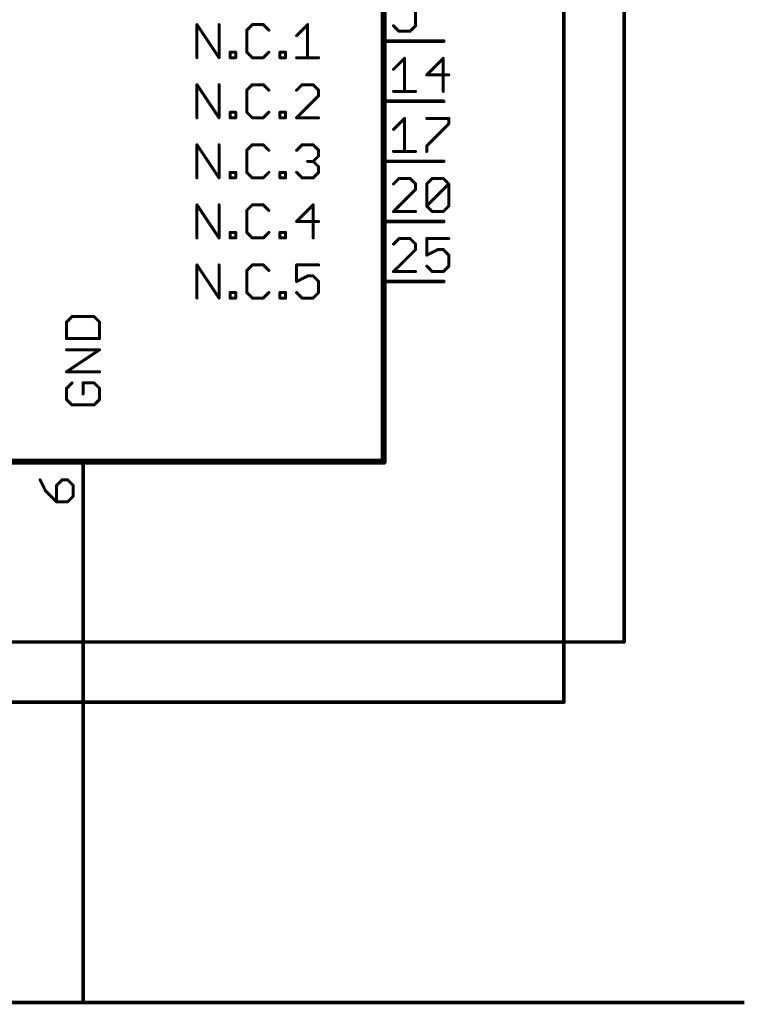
# Model space of a CAD drawing. Extents: x -74 to 107, y -89 to 175.
# Tile 3 of 25: x -43 to -13, y 5 to 47. Entities that reach past the tile are written whole.
import ezdxf

# ---------------------------------------------------------------- set-up
doc = ezdxf.new("R2010")
doc.units = 0
for name, color, linetype in [('91', 94, 'CONTINUOUS'), ('94', 14, 'CONTINUOUS'), ('95', 251, 'CONTINUOUS')]:
    doc.layers.add(name, color=color, linetype=linetype)

msp = doc.modelspace()

# ---------------------------------------------------------------- linework, layer by layer
at = {"layer": '91', "const_width": 0.1524}
for points in [[(-20.32, 17.78), (-20.32, 66.04)], [(-17.78, 20.32), (-17.78, 63.5)], [(-40.64, 25.4), (-40.64, 5.08)], [(-60.96, 20.32), (-17.78, 20.32)], [(-58.42, 17.78), (-20.32, 17.78)], [(-66.04, 5.08), (-40.64, 5.08)], [(-40.64, 5.08), (-12.7, 5.08)]]:
    msp.add_lwpolyline(points, dxfattribs=at)
at = {"layer": '91', "const_width": 0.0762}
for points in [[(-40.6019, 25.4, 1), (-40.6781, 25.4)], [(-17.8181, 20.32, 1), (-17.7419, 20.32)], [(-17.78, 20.2819, 1), (-17.78, 20.3581)], [(-20.3581, 17.78, 1), (-20.2819, 17.78)], [(-20.32, 17.7419, 1), (-20.32, 17.8181)], [(-40.64, 5.1181, 1), (-40.64, 5.0419)], [(-40.6781, 5.08, 1), (-40.6019, 5.08)], [(-40.64, 5.0419, 1), (-40.64, 5.1181)]]:
    msp.add_lwpolyline(points, format="xyb", dxfattribs=at)
at = {"layer": '94'}
for points, const_width in [([(-27.94, 76.2), (-27.94, 27.94)], 0.254), ([(-25.4, 45.72), (-27.94, 45.72)], 0.1524), ([(-25.4, 43.18), (-27.94, 43.18)], 0.1524), ([(-25.4, 40.64), (-27.94, 40.64)], 0.1524), ([(-25.4, 38.1), (-27.94, 38.1)], 0.1524), ([(-25.4, 35.56), (-27.94, 35.56)], 0.1524), ([(-27.94, 27.94), (-53.34, 27.94)], 0.254), ([(-40.64, 25.4), (-40.64, 27.94)], 0.1524)]:
    msp.add_lwpolyline(points, dxfattribs=dict(at, const_width=const_width))
for points, const_width in [([(-27.94, 45.7581, 1), (-27.94, 45.6819)], 0.0762), ([(-25.4, 45.6819, 1), (-25.4, 45.7581)], 0.0762), ([(-27.94, 43.2181, 1), (-27.94, 43.1419)], 0.0762), ([(-25.4, 43.1419, 1), (-25.4, 43.2181)], 0.0762), ([(-27.94, 40.6781, 1), (-27.94, 40.6019)], 0.0762), ([(-25.4, 40.6019, 1), (-25.4, 40.6781)], 0.0762), ([(-27.94, 38.1381, 1), (-27.94, 38.0619)], 0.0762), ([(-25.4, 38.0619, 1), (-25.4, 38.1381)], 0.0762), ([(-27.94, 35.5981, 1), (-27.94, 35.5219)], 0.0762), ([(-25.4, 35.5219, 1), (-25.4, 35.5981)], 0.0762), ([(-40.6019, 27.94, 1), (-40.6781, 27.94)], 0.0762), ([(-28.0035, 27.94, 1), (-27.8765, 27.94)], 0.127), ([(-27.94, 27.8765, 1), (-27.94, 28.0035)], 0.127), ([(-40.6781, 25.4, 1), (-40.6019, 25.4)], 0.0762)]:
    msp.add_lwpolyline(points, format="xyb", dxfattribs=dict(at, const_width=const_width))
at = {"layer": '95', "const_width": 0.127}
for points in [[(-26.5888, 46.3721), (-26.5888, 47.3043)], [(-35.8264, 45.0215), (-35.8264, 46.4197)], [(-35.8264, 46.4197), (-34.8943, 45.0215)], [(-34.8943, 45.0215), (-34.8943, 46.4197)], [(-33.4885, 46.4197), (-33.7215, 46.1867)], [(-33.7215, 46.1867), (-33.7215, 45.2545)], [(-33.0224, 46.4197), (-33.4885, 46.4197)], [(-32.7894, 46.1867), (-33.0224, 46.4197)], [(-31.6166, 45.9536), (-31.1505, 46.4197)], [(-31.1505, 46.4197), (-31.1505, 45.0215)], [(-27.5209, 46.3721), (-27.2879, 46.1391)], [(-26.8218, 46.1391), (-26.5888, 46.3721)], [(-27.2879, 46.1391), (-26.8218, 46.1391)], [(-34.4231, 45.0215), (-34.4231, 45.2545)], [(-34.4231, 45.2545), (-34.1901, 45.2545)], [(-34.1901, 45.0215), (-34.4231, 45.0215)], [(-34.1901, 45.2545), (-34.1901, 45.0215)], [(-33.7215, 45.2545), (-33.4885, 45.0215)], [(-33.4885, 45.0215), (-33.0224, 45.0215)], [(-33.0224, 45.0215), (-32.7894, 45.2545)], [(-32.3182, 45.0215), (-32.3182, 45.2545)], [(-32.3182, 45.2545), (-32.0852, 45.2545)], [(-32.0852, 45.0215), (-32.3182, 45.0215)], [(-32.0852, 45.2545), (-32.0852, 45.0215)], [(-31.6166, 45.0215), (-30.6845, 45.0215)], [(-27.5209, 44.5312), (-27.0548, 44.9973)], [(-27.0548, 44.9973), (-27.0548, 43.5991)], [(-25.4185, 44.9973), (-26.1176, 44.2982)], [(-25.4185, 43.5991), (-25.4185, 44.9973)], [(-26.1176, 44.2982), (-25.1855, 44.2982)], [(-35.8264, 42.4815), (-35.8264, 43.8797)], [(-35.8264, 43.8797), (-34.8943, 42.4815)], [(-34.8943, 42.4815), (-34.8943, 43.8797)], [(-33.4885, 43.8797), (-33.7215, 43.6467)], [(-33.7215, 43.6467), (-33.7215, 42.7145)], [(-33.0224, 43.8797), (-33.4885, 43.8797)], [(-32.7894, 43.6467), (-33.0224, 43.8797)], [(-31.3836, 43.8797), (-31.6166, 43.6467)], [(-30.9175, 43.8797), (-31.3836, 43.8797)], [(-30.6845, 43.6467), (-30.9175, 43.8797)], [(-30.6845, 43.4136), (-30.6845, 43.6467)], [(-31.6166, 42.4815), (-30.6845, 43.4136)], [(-27.5209, 43.5991), (-26.5888, 43.5991)], [(-34.4231, 42.4815), (-34.4231, 42.7145)], [(-34.4231, 42.7145), (-34.1901, 42.7145)], [(-34.1901, 42.4815), (-34.4231, 42.4815)], [(-34.1901, 42.7145), (-34.1901, 42.4815)], [(-33.7215, 42.7145), (-33.4885, 42.4815)], [(-33.4885, 42.4815), (-33.0224, 42.4815)], [(-33.0224, 42.4815), (-32.7894, 42.7145)], [(-32.3182, 42.4815), (-32.3182, 42.7145)], [(-32.3182, 42.7145), (-32.0852, 42.7145)], [(-32.0852, 42.4815), (-32.3182, 42.4815)], [(-32.0852, 42.7145), (-32.0852, 42.4815)], [(-30.6845, 42.4815), (-31.6166, 42.4815)], [(-27.5209, 41.9912), (-27.0548, 42.4573)], [(-27.0548, 42.4573), (-27.0548, 41.0591)], [(-26.1176, 42.4573), (-25.1855, 42.4573)], [(-25.1855, 42.4573), (-25.1855, 42.2243)], [(-25.1855, 42.2243), (-26.1176, 41.2921)], [(-35.8264, 39.9415), (-35.8264, 41.3397)], [(-35.8264, 41.3397), (-34.8943, 39.9415)], [(-34.8943, 39.9415), (-34.8943, 41.3397)], [(-33.4885, 41.3397), (-33.7215, 41.1067)], [(-33.0224, 41.3397), (-33.4885, 41.3397)], [(-32.7894, 41.1067), (-33.0224, 41.3397)], [(-31.6166, 41.1067), (-31.3836, 41.3397)], [(-31.3836, 41.3397), (-30.9175, 41.3397)], [(-30.9175, 41.3397), (-30.6845, 41.1067)], [(-26.1176, 41.2921), (-26.1176, 41.0591)], [(-33.7215, 41.1067), (-33.7215, 40.1745)], [(-30.6845, 40.8736), (-30.9175, 40.6406)], [(-30.6845, 41.1067), (-30.6845, 40.8736)], [(-27.5209, 41.0591), (-26.5888, 41.0591)], [(-30.9175, 40.6406), (-31.1505, 40.6406)], [(-30.9175, 40.6406), (-30.6845, 40.4076)], [(-30.6845, 40.4076), (-30.6845, 40.1745)], [(-34.4231, 39.9415), (-34.4231, 40.1745)], [(-34.4231, 40.1745), (-34.1901, 40.1745)], [(-34.1901, 39.9415), (-34.4231, 39.9415)], [(-34.1901, 40.1745), (-34.1901, 39.9415)], [(-33.7215, 40.1745), (-33.4885, 39.9415)], [(-33.4885, 39.9415), (-33.0224, 39.9415)], [(-33.0224, 39.9415), (-32.7894, 40.1745)], [(-32.3182, 39.9415), (-32.3182, 40.1745)], [(-32.3182, 40.1745), (-32.0852, 40.1745)], [(-32.0852, 39.9415), (-32.3182, 39.9415)], [(-32.0852, 40.1745), (-32.0852, 39.9415)], [(-31.3836, 39.9415), (-31.6166, 40.1745)], [(-30.9175, 39.9415), (-31.3836, 39.9415)], [(-30.6845, 40.1745), (-30.9175, 39.9415)], [(-27.2879, 39.9173), (-27.5209, 39.6843)], [(-26.8218, 39.9173), (-27.2879, 39.9173)], [(-26.5888, 39.6843), (-26.8218, 39.9173)], [(-26.1176, 39.6843), (-25.8846, 39.9173)], [(-25.8846, 39.9173), (-25.4185, 39.9173)], [(-25.4185, 39.9173), (-25.1855, 39.6843)], [(-26.5888, 39.4512), (-26.5888, 39.6843)], [(-26.1176, 38.7521), (-26.1176, 39.6843)], [(-26.1176, 38.7521), (-25.1855, 39.6843)], [(-25.1855, 39.6843), (-25.1855, 38.7521)], [(-27.5209, 38.5191), (-26.5888, 39.4512)], [(-35.8264, 37.4015), (-35.8264, 38.7997)], [(-35.8264, 38.7997), (-34.8943, 37.4015)], [(-34.8943, 37.4015), (-34.8943, 38.7997)], [(-33.4885, 38.7997), (-33.7215, 38.5667)], [(-33.0224, 38.7997), (-33.4885, 38.7997)], [(-32.7894, 38.5667), (-33.0224, 38.7997)], [(-30.9175, 38.7997), (-31.6166, 38.1006)], [(-30.9175, 37.4015), (-30.9175, 38.7997)], [(-25.8846, 38.5191), (-26.1176, 38.7521)], [(-25.1855, 38.7521), (-25.4185, 38.5191)], [(-33.7215, 38.5667), (-33.7215, 37.6345)], [(-26.5888, 38.5191), (-27.5209, 38.5191)], [(-25.4185, 38.5191), (-25.8846, 38.5191)], [(-31.6166, 38.1006), (-30.6845, 38.1006)], [(-34.4231, 37.4015), (-34.4231, 37.6345)], [(-34.4231, 37.6345), (-34.1901, 37.6345)], [(-34.1901, 37.4015), (-34.4231, 37.4015)], [(-34.1901, 37.6345), (-34.1901, 37.4015)], [(-33.7215, 37.6345), (-33.4885, 37.4015)], [(-33.4885, 37.4015), (-33.0224, 37.4015)], [(-33.0224, 37.4015), (-32.7894, 37.6345)], [(-32.3182, 37.4015), (-32.3182, 37.6345)], [(-32.3182, 37.6345), (-32.0852, 37.6345)], [(-32.0852, 37.4015), (-32.3182, 37.4015)], [(-32.0852, 37.6345), (-32.0852, 37.4015)], [(-27.2879, 37.3773), (-27.5209, 37.1443)], [(-26.8218, 37.3773), (-27.2879, 37.3773)], [(-26.5888, 37.1443), (-26.8218, 37.3773)], [(-26.5888, 36.9112), (-26.5888, 37.1443)], [(-25.1855, 37.3773), (-26.1176, 37.3773)], [(-26.1176, 37.3773), (-26.1176, 36.6782)], [(-27.5209, 35.9791), (-26.5888, 36.9112)], [(-26.1176, 36.6782), (-25.6516, 36.9112)], [(-25.6516, 36.9112), (-25.4185, 36.9112)], [(-25.4185, 36.9112), (-25.1855, 36.6782)], [(-25.1855, 36.6782), (-25.1855, 36.2121)], [(-35.8264, 34.8615), (-35.8264, 36.2597)], [(-35.8264, 36.2597), (-34.8943, 34.8615)], [(-34.8943, 34.8615), (-34.8943, 36.2597)], [(-33.4885, 36.2597), (-33.7215, 36.0267)], [(-33.0224, 36.2597), (-33.4885, 36.2597)], [(-32.7894, 36.0267), (-33.0224, 36.2597)], [(-30.6845, 36.2597), (-31.6166, 36.2597)], [(-31.6166, 36.2597), (-31.6166, 35.5606)], [(-25.8846, 35.9791), (-26.1176, 36.2121)], [(-25.1855, 36.2121), (-25.4185, 35.9791)], [(-33.7215, 36.0267), (-33.7215, 35.0945)], [(-31.6166, 35.5606), (-31.1505, 35.7936)], [(-31.1505, 35.7936), (-30.9175, 35.7936)], [(-30.9175, 35.7936), (-30.6845, 35.5606)], [(-26.5888, 35.9791), (-27.5209, 35.9791)], [(-25.4185, 35.9791), (-25.8846, 35.9791)], [(-30.6845, 35.5606), (-30.6845, 35.0945)], [(-34.4231, 34.8615), (-34.4231, 35.0945)], [(-34.4231, 35.0945), (-34.1901, 35.0945)], [(-34.1901, 35.0945), (-34.1901, 34.8615)], [(-33.7215, 35.0945), (-33.4885, 34.8615)], [(-33.0224, 34.8615), (-32.7894, 35.0945)], [(-32.3182, 34.8615), (-32.3182, 35.0945)], [(-32.3182, 35.0945), (-32.0852, 35.0945)], [(-32.0852, 35.0945), (-32.0852, 34.8615)], [(-31.3836, 34.8615), (-31.6166, 35.0945)], [(-30.6845, 35.0945), (-30.9175, 34.8615)], [(-34.1901, 34.8615), (-34.4231, 34.8615)], [(-33.4885, 34.8615), (-33.0224, 34.8615)], [(-32.0852, 34.8615), (-32.3182, 34.8615)], [(-30.9175, 34.8615), (-31.3836, 34.8615)], [(-41.1067, 34.079), (-41.3397, 33.846)], [(-40.1745, 34.079), (-41.1067, 34.079)], [(-39.9415, 33.846), (-40.1745, 34.079)], [(-41.3397, 33.846), (-41.3397, 33.1469)], [(-39.9415, 33.1469), (-39.9415, 33.846)], [(-41.3397, 33.1469), (-39.9415, 33.1469)], [(-41.3397, 31.7436), (-39.9415, 32.6757)], [(-39.9415, 32.6757), (-41.3397, 32.6757)], [(-39.9415, 31.7436), (-41.3397, 31.7436)], [(-41.1067, 31.2724), (-41.3397, 31.0394)], [(-40.1745, 31.2724), (-40.6406, 31.2724)], [(-40.6406, 31.2724), (-40.6406, 30.8064)], [(-39.9415, 31.0394), (-40.1745, 31.2724)], [(-41.3397, 31.0394), (-41.3397, 30.5733)], [(-39.9415, 30.5733), (-39.9415, 31.0394)], [(-41.3397, 30.5733), (-41.1067, 30.3403)], [(-41.1067, 30.3403), (-40.1745, 30.3403)], [(-40.1745, 30.3403), (-39.9415, 30.5733)], [(-42.4573, 27.1768), (-42.2243, 26.7107)], [(-41.5252, 27.1768), (-41.7582, 26.9437)], [(-41.2921, 27.1768), (-41.5252, 27.1768)], [(-41.0591, 26.9437), (-41.2921, 27.1768)], [(-42.2243, 26.7107), (-41.7582, 26.2446)], [(-41.7582, 26.9437), (-41.7582, 26.2446)], [(-41.0591, 26.4777), (-41.0591, 26.9437)], [(-41.7582, 26.2446), (-41.2921, 26.2446)], [(-41.2921, 26.2446), (-41.0591, 26.4777)]]:
    msp.add_lwpolyline(points, dxfattribs=at)
at = {"layer": '95', "const_width": 0.0635}
for points in [[(-35.7947, 46.4197, 1), (-35.8582, 46.4197)], [(-35.8, 46.4373, 1), (-35.8528, 46.4021)], [(-34.8625, 46.4197, 1), (-34.926, 46.4197)], [(-33.6897, 46.1867, 1), (-33.7533, 46.1867)], [(-33.744, 46.2091, 1), (-33.699, 46.1642)], [(-33.4885, 46.4514, 1), (-33.4885, 46.3879)], [(-33.466, 46.3972, 1), (-33.5109, 46.4421)], [(-33, 46.4421, 1), (-33.0449, 46.3972)], [(-33.0224, 46.3879, 1), (-33.0224, 46.4514)], [(-32.8118, 46.1642, 1), (-32.7669, 46.2091)], [(-31.1188, 46.4197, 1), (-31.1823, 46.4197)], [(-31.1281, 46.3972, 1), (-31.173, 46.4421)], [(-27.4984, 46.3946, 1), (-27.5434, 46.3497)], [(-26.6205, 46.3721, 1), (-26.557, 46.3721)], [(-26.5663, 46.3497, 1), (-26.6112, 46.3946)], [(-31.639, 45.9761, 1), (-31.5941, 45.9312)], [(-27.2879, 46.1709, 1), (-27.2879, 46.1073)], [(-27.3103, 46.1166, 1), (-27.2654, 46.1616)], [(-26.8443, 46.1616, 1), (-26.7994, 46.1166)], [(-26.8218, 46.1073, 1), (-26.8218, 46.1709)], [(-35.8582, 45.0215, 1), (-35.7947, 45.0215)], [(-34.926, 45.0215, 1), (-34.8625, 45.0215)], [(-34.9207, 45.0039, 1), (-34.8679, 45.0391)], [(-34.3914, 45.2545, 1), (-34.4549, 45.2545)], [(-34.4549, 45.0215, 1), (-34.3914, 45.0215)], [(-34.4231, 45.2863, 1), (-34.4231, 45.2228)], [(-34.4231, 45.0533, 1), (-34.4231, 44.9898)], [(-34.1584, 45.2545, 1), (-34.2219, 45.2545)], [(-34.2219, 45.0215, 1), (-34.1584, 45.0215)], [(-34.1901, 45.2228, 1), (-34.1901, 45.2863)], [(-34.1901, 44.9898, 1), (-34.1901, 45.0533)], [(-33.7533, 45.2545, 1), (-33.6897, 45.2545)], [(-33.699, 45.277, 1), (-33.744, 45.2321)], [(-33.4885, 45.0533, 1), (-33.4885, 44.9898)], [(-33.5109, 44.999, 1), (-33.466, 45.044)], [(-33.0449, 45.044, 1), (-33, 44.999)], [(-33.0224, 44.9898, 1), (-33.0224, 45.0533)], [(-32.7669, 45.2321, 1), (-32.8118, 45.277)], [(-32.2865, 45.2545, 1), (-32.35, 45.2545)], [(-32.35, 45.0215, 1), (-32.2865, 45.0215)], [(-32.3182, 45.2863, 1), (-32.3182, 45.2228)], [(-32.3182, 45.0533, 1), (-32.3182, 44.9898)], [(-32.0534, 45.2545, 1), (-32.1169, 45.2545)], [(-32.1169, 45.0215, 1), (-32.0534, 45.0215)], [(-32.0852, 45.2228, 1), (-32.0852, 45.2863)], [(-32.0852, 44.9898, 1), (-32.0852, 45.0533)], [(-31.6166, 45.0533, 1), (-31.6166, 44.9898)], [(-31.1823, 45.0215, 1), (-31.1188, 45.0215)], [(-30.6845, 44.9898, 1), (-30.6845, 45.0533)], [(-27.0231, 44.9973, 1), (-27.0866, 44.9973)], [(-27.0324, 44.9748, 1), (-27.0773, 45.0197)], [(-25.3868, 44.9973, 1), (-25.4503, 44.9973)], [(-25.3961, 44.9748, 1), (-25.441, 45.0197)], [(-27.5434, 44.5537, 1), (-27.4984, 44.5088)], [(-26.1176, 44.3299, 1), (-26.1176, 44.2664)], [(-26.1401, 44.3206, 1), (-26.0952, 44.2757)], [(-25.1855, 44.2664, 1), (-25.1855, 44.3299)], [(-35.7947, 43.8797, 1), (-35.8582, 43.8797)], [(-35.8, 43.8973, 1), (-35.8528, 43.8621)], [(-34.8625, 43.8797, 1), (-34.926, 43.8797)], [(-33.6897, 43.6467, 1), (-33.7533, 43.6467)], [(-33.4885, 43.9114, 1), (-33.4885, 43.8479)], [(-33.466, 43.8572, 1), (-33.5109, 43.9021)], [(-33, 43.9021, 1), (-33.0449, 43.8572)], [(-33.0224, 43.8479, 1), (-33.0224, 43.9114)], [(-31.3836, 43.9114, 1), (-31.3836, 43.8479)], [(-31.3611, 43.8572, 1), (-31.406, 43.9021)], [(-30.895, 43.9021, 1), (-30.9399, 43.8572)], [(-30.9175, 43.8479, 1), (-30.9175, 43.9114)], [(-30.6527, 43.6467, 1), (-30.7162, 43.6467)], [(-33.744, 43.6691, 1), (-33.699, 43.6242)], [(-32.8118, 43.6242, 1), (-32.7669, 43.6691)], [(-31.639, 43.6691, 1), (-31.5941, 43.6242)], [(-30.7162, 43.4136, 1), (-30.6527, 43.4136)], [(-30.7069, 43.6242, 1), (-30.662, 43.6691)], [(-30.662, 43.3912, 1), (-30.7069, 43.4361)], [(-27.5209, 43.6309, 1), (-27.5209, 43.5673)], [(-27.0866, 43.5991, 1), (-27.0231, 43.5991)], [(-26.5888, 43.5673, 1), (-26.5888, 43.6309)], [(-25.4503, 43.5991, 1), (-25.3868, 43.5991)], [(-35.8582, 42.4815, 1), (-35.7947, 42.4815)], [(-34.926, 42.4815, 1), (-34.8625, 42.4815)], [(-34.9207, 42.4639, 1), (-34.8679, 42.4991)], [(-34.3914, 42.7145, 1), (-34.4549, 42.7145)], [(-34.4549, 42.4815, 1), (-34.3914, 42.4815)], [(-34.4231, 42.7463, 1), (-34.4231, 42.6828)], [(-34.4231, 42.5133, 1), (-34.4231, 42.4498)], [(-34.1584, 42.7145, 1), (-34.2219, 42.7145)], [(-34.2219, 42.4815, 1), (-34.1584, 42.4815)], [(-34.1901, 42.6828, 1), (-34.1901, 42.7463)], [(-34.1901, 42.4498, 1), (-34.1901, 42.5133)], [(-33.7533, 42.7145, 1), (-33.6897, 42.7145)], [(-33.699, 42.737, 1), (-33.744, 42.6921)], [(-33.4885, 42.5133, 1), (-33.4885, 42.4498)], [(-33.5109, 42.459, 1), (-33.466, 42.504)], [(-33.0449, 42.504, 1), (-33, 42.459)], [(-33.0224, 42.4498, 1), (-33.0224, 42.5133)], [(-32.7669, 42.6921, 1), (-32.8118, 42.737)], [(-32.2865, 42.7145, 1), (-32.35, 42.7145)], [(-32.35, 42.4815, 1), (-32.2865, 42.4815)], [(-32.3182, 42.7463, 1), (-32.3182, 42.6828)], [(-32.3182, 42.5133, 1), (-32.3182, 42.4498)], [(-32.0534, 42.7145, 1), (-32.1169, 42.7145)], [(-32.1169, 42.4815, 1), (-32.0534, 42.4815)], [(-32.0852, 42.6828, 1), (-32.0852, 42.7463)], [(-32.0852, 42.4498, 1), (-32.0852, 42.5133)], [(-31.6166, 42.5133, 1), (-31.6166, 42.4498)], [(-31.639, 42.504, 1), (-31.5941, 42.459)], [(-30.6845, 42.4498, 1), (-30.6845, 42.5133)], [(-27.0231, 42.4573, 1), (-27.0866, 42.4573)], [(-27.0324, 42.4348, 1), (-27.0773, 42.4797)], [(-26.1176, 42.489, 1), (-26.1176, 42.4255)], [(-25.1537, 42.4573, 1), (-25.2172, 42.4573)], [(-25.1855, 42.4255, 1), (-25.1855, 42.489)], [(-27.5434, 42.0137, 1), (-27.4984, 41.9688)], [(-25.2172, 42.2243, 1), (-25.1537, 42.2243)], [(-25.163, 42.2018, 1), (-25.2079, 42.2467)], [(-35.7947, 41.3397, 1), (-35.8582, 41.3397)], [(-35.8, 41.3573, 1), (-35.8528, 41.3221)], [(-34.8625, 41.3397, 1), (-34.926, 41.3397)], [(-33.4885, 41.3714, 1), (-33.4885, 41.3079)], [(-33.466, 41.3172, 1), (-33.5109, 41.3621)], [(-33, 41.3621, 1), (-33.0449, 41.3172)], [(-33.0224, 41.3079, 1), (-33.0224, 41.3714)], [(-31.3836, 41.3714, 1), (-31.3836, 41.3079)], [(-31.3611, 41.3172, 1), (-31.406, 41.3621)], [(-30.895, 41.3621, 1), (-30.9399, 41.3172)], [(-30.9175, 41.3079, 1), (-30.9175, 41.3714)], [(-26.0859, 41.2921, 1), (-26.1494, 41.2921)], [(-26.1401, 41.3146, 1), (-26.0952, 41.2697)], [(-33.6897, 41.1067, 1), (-33.7533, 41.1067)], [(-33.744, 41.1291, 1), (-33.699, 41.0842)], [(-32.8118, 41.0842, 1), (-32.7669, 41.1291)], [(-31.639, 41.1291, 1), (-31.5941, 41.0842)], [(-30.6527, 41.1067, 1), (-30.7162, 41.1067)], [(-30.7162, 40.8736, 1), (-30.6527, 40.8736)], [(-30.7069, 41.0842, 1), (-30.662, 41.1291)], [(-30.662, 40.8512, 1), (-30.7069, 40.8961)], [(-27.5209, 41.0909, 1), (-27.5209, 41.0273)], [(-27.0866, 41.0591, 1), (-27.0231, 41.0591)], [(-26.5888, 41.0273, 1), (-26.5888, 41.0909)], [(-26.1494, 41.0591, 1), (-26.0859, 41.0591)], [(-31.1505, 40.6723, 1), (-31.1505, 40.6088)], [(-30.895, 40.663, 1), (-30.9399, 40.6181)], [(-30.9399, 40.663, 1), (-30.895, 40.6181)], [(-30.9175, 40.6088, 1), (-30.9175, 40.6723)], [(-30.6527, 40.4076, 1), (-30.7162, 40.4076)], [(-30.7069, 40.3851, 1), (-30.662, 40.43)], [(-35.8582, 39.9415, 1), (-35.7947, 39.9415)], [(-34.926, 39.9415, 1), (-34.8625, 39.9415)], [(-34.9207, 39.9239, 1), (-34.8679, 39.9591)], [(-34.3914, 40.1745, 1), (-34.4549, 40.1745)], [(-34.4549, 39.9415, 1), (-34.3914, 39.9415)], [(-34.4231, 40.2063, 1), (-34.4231, 40.1428)], [(-34.4231, 39.9733, 1), (-34.4231, 39.9098)], [(-34.1584, 40.1745, 1), (-34.2219, 40.1745)], [(-34.2219, 39.9415, 1), (-34.1584, 39.9415)], [(-34.1901, 40.1428, 1), (-34.1901, 40.2063)], [(-34.1901, 39.9098, 1), (-34.1901, 39.9733)], [(-33.7533, 40.1745, 1), (-33.6897, 40.1745)], [(-33.699, 40.197, 1), (-33.744, 40.1521)], [(-33.4885, 39.9733, 1), (-33.4885, 39.9098)], [(-33.5109, 39.919, 1), (-33.466, 39.964)], [(-33.0449, 39.964, 1), (-33, 39.919)], [(-33.0224, 39.9098, 1), (-33.0224, 39.9733)], [(-32.7669, 40.1521, 1), (-32.8118, 40.197)], [(-32.2865, 40.1745, 1), (-32.35, 40.1745)], [(-32.35, 39.9415, 1), (-32.2865, 39.9415)], [(-32.3182, 40.2063, 1), (-32.3182, 40.1428)], [(-32.3182, 39.9733, 1), (-32.3182, 39.9098)], [(-32.0534, 40.1745, 1), (-32.1169, 40.1745)], [(-32.1169, 39.9415, 1), (-32.0534, 39.9415)], [(-32.0852, 40.1428, 1), (-32.0852, 40.2063)], [(-32.0852, 39.9098, 1), (-32.0852, 39.9733)], [(-31.5941, 40.197, 1), (-31.639, 40.1521)], [(-31.3836, 39.9733, 1), (-31.3836, 39.9098)], [(-31.406, 39.919, 1), (-31.3611, 39.964)], [(-30.9399, 39.964, 1), (-30.895, 39.919)], [(-30.9175, 39.9098, 1), (-30.9175, 39.9733)], [(-30.7162, 40.1745, 1), (-30.6527, 40.1745)], [(-30.662, 40.1521, 1), (-30.7069, 40.197)], [(-27.2879, 39.949, 1), (-27.2879, 39.8855)], [(-27.2654, 39.8948, 1), (-27.3103, 39.9397)], [(-26.7994, 39.9397, 1), (-26.8443, 39.8948)], [(-26.8218, 39.8855, 1), (-26.8218, 39.949)], [(-25.8846, 39.949, 1), (-25.8846, 39.8855)], [(-25.8621, 39.8948, 1), (-25.907, 39.9397)], [(-25.3961, 39.9397, 1), (-25.441, 39.8948)], [(-25.4185, 39.8855, 1), (-25.4185, 39.949)], [(-27.5434, 39.7067, 1), (-27.4984, 39.6618)], [(-26.557, 39.6843, 1), (-26.6205, 39.6843)], [(-26.6112, 39.6618, 1), (-26.5663, 39.7067)], [(-26.0859, 39.6843, 1), (-26.1494, 39.6843)], [(-26.1401, 39.7067, 1), (-26.0952, 39.6618)], [(-25.1537, 39.6843, 1), (-25.2172, 39.6843)], [(-25.163, 39.6618, 1), (-25.2079, 39.7067)], [(-25.2079, 39.6618, 1), (-25.163, 39.7067)], [(-26.6205, 39.4512, 1), (-26.557, 39.4512)], [(-26.5663, 39.4288, 1), (-26.6112, 39.4737)], [(-35.7947, 38.7997, 1), (-35.8582, 38.7997)], [(-35.8, 38.8173, 1), (-35.8528, 38.7821)], [(-34.8625, 38.7997, 1), (-34.926, 38.7997)], [(-33.4885, 38.8314, 1), (-33.4885, 38.7679)], [(-33.466, 38.7772, 1), (-33.5109, 38.8221)], [(-33, 38.8221, 1), (-33.0449, 38.7772)], [(-33.0224, 38.7679, 1), (-33.0224, 38.8314)], [(-30.8857, 38.7997, 1), (-30.9492, 38.7997)], [(-30.895, 38.7772, 1), (-30.9399, 38.8221)], [(-26.0952, 38.7746, 1), (-26.1401, 38.7297)], [(-26.1401, 38.7746, 1), (-26.0952, 38.7297)], [(-26.1494, 38.7521, 1), (-26.0859, 38.7521)], [(-25.2172, 38.7521, 1), (-25.1537, 38.7521)], [(-25.163, 38.7297, 1), (-25.2079, 38.7746)], [(-33.6897, 38.5667, 1), (-33.7533, 38.5667)], [(-33.744, 38.5891, 1), (-33.699, 38.5442)], [(-32.8118, 38.5442, 1), (-32.7669, 38.5891)], [(-27.5209, 38.5509, 1), (-27.5209, 38.4873)], [(-27.5434, 38.5416, 1), (-27.4984, 38.4966)], [(-26.5888, 38.4873, 1), (-26.5888, 38.5509)], [(-25.8846, 38.5509, 1), (-25.8846, 38.4873)], [(-25.907, 38.4966, 1), (-25.8621, 38.5416)], [(-25.441, 38.5416, 1), (-25.3961, 38.4966)], [(-25.4185, 38.4873, 1), (-25.4185, 38.5509)], [(-31.6166, 38.1323, 1), (-31.6166, 38.0688)], [(-31.639, 38.123, 1), (-31.5941, 38.0781)], [(-30.6845, 38.0688, 1), (-30.6845, 38.1323)], [(-34.3914, 37.6345, 1), (-34.4549, 37.6345)], [(-34.4231, 37.6663, 1), (-34.4231, 37.6028)], [(-34.4231, 37.4333, 1), (-34.4231, 37.3697)], [(-34.1584, 37.6345, 1), (-34.2219, 37.6345)], [(-34.1901, 37.6028, 1), (-34.1901, 37.6663)], [(-34.1901, 37.3697, 1), (-34.1901, 37.4333)], [(-33.7533, 37.6345, 1), (-33.6897, 37.6345)], [(-33.699, 37.657, 1), (-33.744, 37.6121)], [(-33.4885, 37.4333, 1), (-33.4885, 37.3697)], [(-33.0224, 37.3697, 1), (-33.0224, 37.4333)], [(-32.7669, 37.6121, 1), (-32.8118, 37.657)], [(-32.2865, 37.6345, 1), (-32.35, 37.6345)], [(-32.3182, 37.6663, 1), (-32.3182, 37.6028)], [(-32.3182, 37.4333, 1), (-32.3182, 37.3697)], [(-32.0534, 37.6345, 1), (-32.1169, 37.6345)], [(-32.0852, 37.6028, 1), (-32.0852, 37.6663)], [(-32.0852, 37.3697, 1), (-32.0852, 37.4333)], [(-35.8582, 37.4015, 1), (-35.7947, 37.4015)], [(-34.926, 37.4015, 1), (-34.8625, 37.4015)], [(-34.9207, 37.3839, 1), (-34.8679, 37.4191)], [(-34.4549, 37.4015, 1), (-34.3914, 37.4015)], [(-34.2219, 37.4015, 1), (-34.1584, 37.4015)], [(-33.5109, 37.379, 1), (-33.466, 37.424)], [(-33.0449, 37.424, 1), (-33, 37.379)], [(-32.35, 37.4015, 1), (-32.2865, 37.4015)], [(-32.1169, 37.4015, 1), (-32.0534, 37.4015)], [(-30.9492, 37.4015, 1), (-30.8857, 37.4015)], [(-27.5434, 37.1667, 1), (-27.4984, 37.1218)], [(-27.2879, 37.409, 1), (-27.2879, 37.3455)], [(-27.2654, 37.3548, 1), (-27.3103, 37.3997)], [(-26.7994, 37.3997, 1), (-26.8443, 37.3548)], [(-26.8218, 37.3455, 1), (-26.8218, 37.409)], [(-26.557, 37.1443, 1), (-26.6205, 37.1443)], [(-26.6112, 37.1218, 1), (-26.5663, 37.1667)], [(-26.1176, 37.409, 1), (-26.1176, 37.3455)], [(-26.0859, 37.3773, 1), (-26.1494, 37.3773)], [(-25.1855, 37.3455, 1), (-25.1855, 37.409)], [(-26.6205, 36.9112, 1), (-26.557, 36.9112)], [(-26.5663, 36.8888, 1), (-26.6112, 36.9337)], [(-26.1318, 36.7066, 1), (-26.1034, 36.6498)], [(-26.1494, 36.6782, 1), (-26.0859, 36.6782)], [(-25.6516, 36.943, 1), (-25.6516, 36.8795)], [(-25.6374, 36.8828, 1), (-25.6658, 36.9396)], [(-25.3961, 36.9337, 1), (-25.441, 36.8888)], [(-25.4185, 36.8795, 1), (-25.4185, 36.943)], [(-25.1537, 36.6782, 1), (-25.2172, 36.6782)], [(-25.2079, 36.6557, 1), (-25.163, 36.7006)], [(-35.7947, 36.2597, 1), (-35.8582, 36.2597)], [(-35.8, 36.2773, 1), (-35.8528, 36.2421)], [(-34.8625, 36.2597, 1), (-34.926, 36.2597)], [(-33.4885, 36.2914, 1), (-33.4885, 36.2279)], [(-33.466, 36.2372, 1), (-33.5109, 36.2821)], [(-33, 36.2821, 1), (-33.0449, 36.2372)], [(-33.0224, 36.2279, 1), (-33.0224, 36.2914)], [(-31.6166, 36.2914, 1), (-31.6166, 36.2279)], [(-31.5848, 36.2597, 1), (-31.6483, 36.2597)], [(-30.6845, 36.2279, 1), (-30.6845, 36.2914)], [(-26.0952, 36.2346, 1), (-26.1401, 36.1897)], [(-25.2172, 36.2121, 1), (-25.1537, 36.2121)], [(-25.163, 36.1897, 1), (-25.2079, 36.2346)], [(-33.6897, 36.0267, 1), (-33.7533, 36.0267)], [(-33.744, 36.0491, 1), (-33.699, 36.0042)], [(-32.8118, 36.0042, 1), (-32.7669, 36.0491)], [(-31.1505, 35.8254, 1), (-31.1505, 35.7619)], [(-31.1363, 35.7652, 1), (-31.1647, 35.822)], [(-30.895, 35.8161, 1), (-30.9399, 35.7712)], [(-30.9175, 35.7619, 1), (-30.9175, 35.8254)], [(-27.5434, 36.0016, 1), (-27.4984, 35.9566)], [(-27.5209, 36.0109, 1), (-27.5209, 35.9474)], [(-26.5888, 35.9474, 1), (-26.5888, 36.0109)], [(-25.8846, 36.0109, 1), (-25.8846, 35.9474)], [(-25.907, 35.9566, 1), (-25.8621, 36.0016)], [(-25.441, 36.0016, 1), (-25.3961, 35.9566)], [(-25.4185, 35.9474, 1), (-25.4185, 36.0109)], [(-31.6308, 35.589, 1), (-31.6024, 35.5322)], [(-31.6483, 35.5606, 1), (-31.5848, 35.5606)], [(-30.6527, 35.5606, 1), (-30.7162, 35.5606)], [(-30.7069, 35.5381, 1), (-30.662, 35.583)], [(-34.3914, 35.0945, 1), (-34.4549, 35.0945)], [(-34.4231, 35.1263, 1), (-34.4231, 35.0628)], [(-34.1584, 35.0945, 1), (-34.2219, 35.0945)], [(-34.1901, 35.0628, 1), (-34.1901, 35.1263)], [(-33.7533, 35.0945, 1), (-33.6897, 35.0945)], [(-33.699, 35.117, 1), (-33.744, 35.0721)], [(-32.7669, 35.0721, 1), (-32.8118, 35.117)], [(-32.2865, 35.0945, 1), (-32.35, 35.0945)], [(-32.3182, 35.1263, 1), (-32.3182, 35.0628)], [(-32.0534, 35.0945, 1), (-32.1169, 35.0945)], [(-32.0852, 35.0628, 1), (-32.0852, 35.1263)], [(-31.5941, 35.117, 1), (-31.639, 35.0721)], [(-30.7162, 35.0945, 1), (-30.6527, 35.0945)], [(-30.662, 35.0721, 1), (-30.7069, 35.117)], [(-35.8582, 34.8615, 1), (-35.7947, 34.8615)], [(-34.926, 34.8615, 1), (-34.8625, 34.8615)], [(-34.9207, 34.8439, 1), (-34.8679, 34.8791)], [(-34.4549, 34.8615, 1), (-34.3914, 34.8615)], [(-34.4231, 34.8933, 1), (-34.4231, 34.8297)], [(-34.2219, 34.8615, 1), (-34.1584, 34.8615)], [(-34.1901, 34.8297, 1), (-34.1901, 34.8933)], [(-33.4885, 34.8933, 1), (-33.4885, 34.8297)], [(-33.5109, 34.839, 1), (-33.466, 34.884)], [(-33.0449, 34.884, 1), (-33, 34.839)], [(-33.0224, 34.8297, 1), (-33.0224, 34.8933)], [(-32.35, 34.8615, 1), (-32.2865, 34.8615)], [(-32.3182, 34.8933, 1), (-32.3182, 34.8297)], [(-32.1169, 34.8615, 1), (-32.0534, 34.8615)], [(-32.0852, 34.8297, 1), (-32.0852, 34.8933)], [(-31.3836, 34.8933, 1), (-31.3836, 34.8297)], [(-31.406, 34.839, 1), (-31.3611, 34.884)], [(-30.9399, 34.884, 1), (-30.895, 34.839)], [(-30.9175, 34.8297, 1), (-30.9175, 34.8933)], [(-41.1067, 34.1107, 1), (-41.1067, 34.0472)], [(-41.0842, 34.0565, 1), (-41.1291, 34.1014)], [(-40.1521, 34.1014, 1), (-40.197, 34.0565)], [(-40.1745, 34.0472, 1), (-40.1745, 34.1107)], [(-41.3079, 33.846, 1), (-41.3714, 33.846)], [(-41.3621, 33.8684, 1), (-41.3172, 33.8235)], [(-39.9098, 33.846, 1), (-39.9733, 33.846)], [(-39.964, 33.8235, 1), (-39.919, 33.8684)], [(-41.3397, 33.1786, 1), (-41.3397, 33.1151)], [(-41.3714, 33.1469, 1), (-41.3079, 33.1469)], [(-39.9733, 33.1469, 1), (-39.9098, 33.1469)], [(-39.9415, 33.1151, 1), (-39.9415, 33.1786)], [(-41.3397, 32.7075, 1), (-41.3397, 32.644)], [(-39.9239, 32.6493, 1), (-39.9591, 32.7021)], [(-39.9415, 32.644, 1), (-39.9415, 32.7075)], [(-41.3397, 31.7753, 1), (-41.3397, 31.7118)], [(-41.3573, 31.77, 1), (-41.3221, 31.7172)], [(-39.9415, 31.7118, 1), (-39.9415, 31.7753)], [(-41.0842, 31.25, 1), (-41.1291, 31.2949)], [(-40.6406, 31.3042, 1), (-40.6406, 31.2407)], [(-40.6088, 31.2724, 1), (-40.6723, 31.2724)], [(-40.1521, 31.2949, 1), (-40.197, 31.25)], [(-40.1745, 31.2407, 1), (-40.1745, 31.3042)], [(-41.3079, 31.0394, 1), (-41.3714, 31.0394)], [(-41.3621, 31.0618, 1), (-41.3172, 31.0169)], [(-40.6723, 30.8064, 1), (-40.6088, 30.8064)], [(-39.9098, 31.0394, 1), (-39.9733, 31.0394)], [(-39.964, 31.0169, 1), (-39.919, 31.0618)], [(-41.3714, 30.5733, 1), (-41.3079, 30.5733)], [(-41.3172, 30.5958, 1), (-41.3621, 30.5509)], [(-41.1067, 30.3721, 1), (-41.1067, 30.3086)], [(-41.1291, 30.3178, 1), (-41.0842, 30.3628)], [(-40.197, 30.3628, 1), (-40.1521, 30.3178)], [(-40.1745, 30.3086, 1), (-40.1745, 30.3721)], [(-39.9733, 30.5733, 1), (-39.9098, 30.5733)], [(-39.919, 30.5509, 1), (-39.964, 30.5958)], [(-42.4289, 27.1909, 1), (-42.4857, 27.1626)], [(-41.5252, 27.2085, 1), (-41.5252, 27.145)], [(-41.5027, 27.1543, 1), (-41.5476, 27.1992)], [(-41.2697, 27.1992, 1), (-41.3146, 27.1543)], [(-41.2921, 27.145, 1), (-41.2921, 27.2085)], [(-42.2018, 26.7331, 1), (-42.2467, 26.6882)], [(-42.2527, 26.6965, 1), (-42.1959, 26.7249)], [(-41.7264, 26.9437, 1), (-41.7899, 26.9437)], [(-41.7806, 26.9662, 1), (-41.7357, 26.9213)], [(-41.0273, 26.9437, 1), (-41.0909, 26.9437)], [(-41.0816, 26.9213, 1), (-41.0366, 26.9662)], [(-41.7582, 26.2764, 1), (-41.7582, 26.2129)], [(-41.7899, 26.2446, 1), (-41.7264, 26.2446)], [(-41.7806, 26.2222, 1), (-41.7357, 26.2671)], [(-41.3146, 26.2671, 1), (-41.2697, 26.2222)], [(-41.2921, 26.2129, 1), (-41.2921, 26.2764)], [(-41.0909, 26.4777, 1), (-41.0273, 26.4777)], [(-41.0366, 26.4552, 1), (-41.0816, 26.5001)]]:
    msp.add_lwpolyline(points, format="xyb", dxfattribs=at)

doc.saveas('drawing.dxf')
